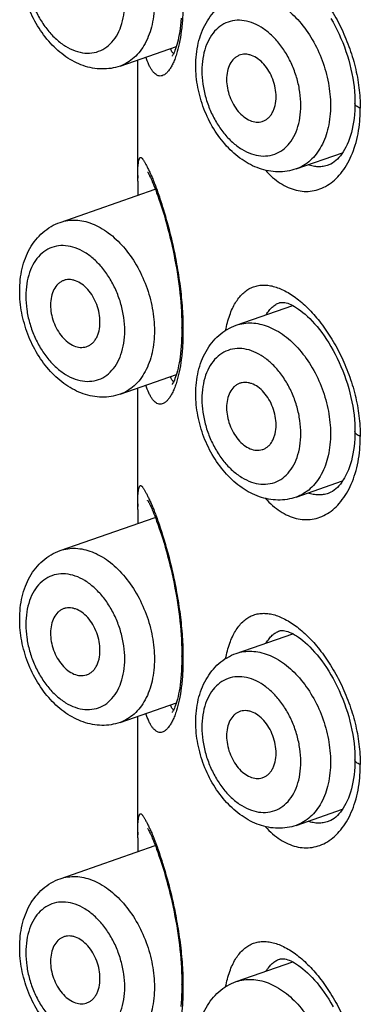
# Model space of a CAD drawing. Header units: millimetres. Extents: x 46 to 1053, y -1019 to 1364.
# Tile 10 of 31: x 162 to 167, y 50 to 64. Entities that reach past the tile are written whole.
import ezdxf

# ---------------------------------------------------------------- set-up
doc = ezdxf.new("R2010")
doc.units = ezdxf.units.MM
doc.header["$LTSCALE"] = 23.1
doc.layers.get('0').update_dxf_attribs({"linetype": 'CONTINUOUS'})

msp = doc.modelspace()

# ---------------------------------------------------------------- linework, layer by layer
at = {"color": 7, "linetype": 'CONTINUOUS'}
for p, q in [((163.467, 63.063), (164.272, 63.343)), ((163.719, 61.418), (163.719, 63.151)), ((165.984, 61.594), (166.648, 61.825)), ((166.444, 61.648), (166.443, 61.648)), ((163.719, 61.498), (163.719, 61.46)), ((162.611, 60.831), (163.971, 61.305)), ((163.719, 61.418), (163.721, 61.218)), ((165.128, 59.362), (165.935, 59.644)), ((165.745, 59.683), (165.745, 59.683)), ((163.467, 58.376), (164.272, 58.657)), ((163.719, 56.732), (163.719, 58.464)), ((165.984, 56.907), (166.648, 57.139)), ((166.444, 56.962), (166.443, 56.961)), ((163.719, 56.812), (163.719, 56.773)), ((163.719, 56.732), (163.721, 56.532)), ((162.611, 56.145), (163.971, 56.619)), ((165.745, 54.997), (165.745, 54.997)), ((165.128, 54.676), (165.935, 54.957)), ((163.467, 53.69), (164.272, 53.97)), ((163.719, 52.045), (163.719, 53.778)), ((165.984, 52.221), (166.648, 52.452)), ((166.444, 52.275), (166.443, 52.275)), ((163.719, 52.125), (163.719, 52.087)), ((163.719, 52.045), (163.721, 51.845)), ((162.611, 51.459), (163.971, 51.933)), ((165.128, 49.99), (165.935, 50.271)), ((165.745, 50.31), (165.745, 50.311))]:
    msp.add_line(p, q, dxfattribs=at)
for points in [[(164.341, 63.747), (164.336, 63.696), (164.331, 63.646), (164.325, 63.599), (164.319, 63.554), (164.312, 63.512), (164.304, 63.472), (164.296, 63.434), (164.287, 63.398), (164.278, 63.365), (164.269, 63.336), (164.261, 63.309), (164.252, 63.286), (164.244, 63.266), (164.237, 63.249), (164.23, 63.234), (164.223, 63.223), (164.218, 63.214), (164.214, 63.208), (164.212, 63.204), (164.211, 63.204)], [(166.482, 63.744), (166.513, 63.689), (166.543, 63.633), (166.572, 63.576), (166.599, 63.518), (166.625, 63.458), (166.65, 63.397), (166.674, 63.336), (166.696, 63.273), (166.717, 63.21), (166.736, 63.146), (166.753, 63.083), (166.768, 63.019), (166.782, 62.955), (166.794, 62.891), (166.803, 62.827), (166.812, 62.764), (166.818, 62.701), (166.822, 62.639), (166.824, 62.579), (166.825, 62.53)], [(166.825, 62.53), (166.824, 62.484), (166.822, 62.427), (166.818, 62.371), (166.813, 62.316), (166.805, 62.263), (166.796, 62.212), (166.786, 62.162), (166.774, 62.114), (166.761, 62.069), (166.747, 62.026), (166.731, 61.984), (166.714, 61.944), (166.696, 61.906), (166.677, 61.871), (166.658, 61.839), (166.637, 61.809), (166.617, 61.781), (166.595, 61.756), (166.573, 61.733), (166.55, 61.712), (166.527, 61.693), (166.503, 61.677), (166.479, 61.663), (166.453, 61.652), (166.443, 61.648)], [(163.861, 61.548), (163.861, 61.548), (163.861, 61.548), (163.862, 61.546), (163.864, 61.543), (163.867, 61.538), (163.871, 61.532), (163.875, 61.523), (163.881, 61.513), (163.887, 61.501), (163.894, 61.487), (163.901, 61.472), (163.91, 61.454), (163.919, 61.433), (163.928, 61.411), (163.939, 61.386), (163.95, 61.358), (163.963, 61.326), (163.976, 61.292), (163.99, 61.253), (164.006, 61.209), (164.023, 61.161), (164.041, 61.109), (164.059, 61.054), (164.077, 60.997), (164.095, 60.938), (164.112, 60.879), (164.13, 60.817), (164.147, 60.755), (164.163, 60.691), (164.18, 60.626), (164.196, 60.56), (164.211, 60.493), (164.225, 60.427), (164.239, 60.36), (164.252, 60.293), (164.265, 60.225), (164.277, 60.157), (164.288, 60.089), (164.298, 60.022), (164.307, 59.954), (164.316, 59.887), (164.323, 59.821), (164.33, 59.755), (164.336, 59.69), (164.34, 59.625), (164.344, 59.561), (164.347, 59.498), (164.349, 59.435), (164.351, 59.375), (164.351, 59.328)], [(165.745, 59.683), (165.75, 59.685), (165.761, 59.687), (165.774, 59.689), (165.788, 59.689), (165.805, 59.688), (165.823, 59.685), (165.842, 59.681), (165.863, 59.675), (165.885, 59.667), (165.909, 59.657), (165.935, 59.644), (165.962, 59.629), (165.991, 59.612), (166.02, 59.592), (166.051, 59.57), (166.082, 59.545), (166.114, 59.518), (166.147, 59.488), (166.18, 59.456), (166.214, 59.42), (166.248, 59.383), (166.283, 59.343), (166.317, 59.3), (166.351, 59.256), (166.385, 59.209), (166.417, 59.16), (166.45, 59.11), (166.482, 59.057), (166.513, 59.003), (166.543, 58.947), (166.572, 58.89), (166.599, 58.831), (166.625, 58.772), (166.65, 58.711), (166.674, 58.649), (166.696, 58.587), (166.717, 58.524), (166.736, 58.46), (166.753, 58.396), (166.768, 58.332), (166.782, 58.268), (166.794, 58.205), (166.803, 58.141), (166.812, 58.078), (166.818, 58.015), (166.822, 57.953), (166.824, 57.892), (166.825, 57.844)], [(164.351, 59.328), (164.351, 59.282), (164.349, 59.225), (164.347, 59.169), (164.345, 59.114), (164.341, 59.061), (164.336, 59.009), (164.331, 58.96), (164.325, 58.913), (164.319, 58.868), (164.312, 58.826), (164.304, 58.785), (164.296, 58.747), (164.287, 58.712), (164.278, 58.679), (164.269, 58.649), (164.261, 58.623), (164.252, 58.6), (164.244, 58.579), (164.237, 58.562), (164.23, 58.548), (164.223, 58.536), (164.218, 58.528), (164.214, 58.522), (164.212, 58.518), (164.211, 58.517)], [(166.825, 57.844), (166.824, 57.797), (166.822, 57.74), (166.818, 57.684), (166.813, 57.63), (166.805, 57.577), (166.796, 57.526), (166.786, 57.476), (166.774, 57.428), (166.761, 57.383), (166.747, 57.339), (166.731, 57.298), (166.714, 57.258), (166.696, 57.22), (166.677, 57.185), (166.658, 57.153), (166.637, 57.123), (166.617, 57.095), (166.595, 57.07), (166.573, 57.046), (166.55, 57.025), (166.527, 57.007), (166.503, 56.99), (166.479, 56.977), (166.453, 56.965), (166.443, 56.961)], [(163.861, 56.861), (163.861, 56.862), (163.861, 56.861), (163.862, 56.86), (163.864, 56.857), (163.867, 56.852), (163.871, 56.845), (163.875, 56.837), (163.881, 56.827), (163.887, 56.815), (163.894, 56.801), (163.901, 56.785), (163.91, 56.767), (163.919, 56.747), (163.928, 56.724), (163.939, 56.699), (163.95, 56.671), (163.963, 56.64), (163.976, 56.605), (163.99, 56.566), (164.006, 56.523), (164.023, 56.474), (164.041, 56.422), (164.059, 56.367), (164.077, 56.31), (164.095, 56.252), (164.112, 56.192), (164.13, 56.131), (164.147, 56.068), (164.163, 56.004), (164.18, 55.939), (164.196, 55.873), (164.211, 55.807), (164.225, 55.74), (164.239, 55.673), (164.252, 55.606), (164.265, 55.539), (164.277, 55.471), (164.288, 55.403), (164.298, 55.335), (164.307, 55.268), (164.316, 55.201), (164.323, 55.135), (164.33, 55.069), (164.336, 55.003), (164.34, 54.939), (164.344, 54.874), (164.347, 54.811), (164.349, 54.749), (164.351, 54.689), (164.351, 54.641)], [(165.745, 54.997), (165.75, 54.998), (165.761, 55.001), (165.774, 55.003), (165.788, 55.003), (165.805, 55.002), (165.823, 54.999), (165.842, 54.995), (165.863, 54.988), (165.885, 54.98), (165.909, 54.97), (165.935, 54.958), (165.962, 54.943), (165.991, 54.925), (166.02, 54.906), (166.051, 54.883), (166.082, 54.859), (166.114, 54.831), (166.147, 54.802), (166.18, 54.769), (166.214, 54.734), (166.248, 54.696), (166.283, 54.656), (166.317, 54.614), (166.351, 54.569), (166.385, 54.523), (166.417, 54.474), (166.45, 54.424), (166.482, 54.371), (166.513, 54.317), (166.543, 54.261), (166.572, 54.203), (166.599, 54.145), (166.625, 54.085), (166.65, 54.025), (166.674, 53.963), (166.696, 53.9), (166.717, 53.837), (166.736, 53.774), (166.753, 53.71), (166.768, 53.646), (166.782, 53.582), (166.794, 53.518), (166.803, 53.454), (166.812, 53.391), (166.818, 53.329), (166.822, 53.267), (166.824, 53.206), (166.825, 53.157)], [(164.351, 54.641), (164.351, 54.596), (164.349, 54.538), (164.347, 54.482), (164.345, 54.427), (164.341, 54.374), (164.336, 54.323), (164.331, 54.274), (164.325, 54.226), (164.319, 54.182), (164.312, 54.139), (164.304, 54.099), (164.296, 54.061), (164.287, 54.025), (164.278, 53.992), (164.269, 53.963), (164.261, 53.936), (164.252, 53.913), (164.244, 53.893), (164.237, 53.876), (164.23, 53.861), (164.223, 53.85), (164.218, 53.841), (164.214, 53.835), (164.212, 53.832), (164.211, 53.831)], [(166.825, 53.157), (166.824, 53.111), (166.822, 53.054), (166.818, 52.998), (166.813, 52.944), (166.805, 52.891), (166.796, 52.839), (166.786, 52.789), (166.774, 52.742), (166.761, 52.696), (166.747, 52.653), (166.731, 52.611), (166.714, 52.571), (166.696, 52.534), (166.677, 52.499), (166.658, 52.466), (166.637, 52.436), (166.617, 52.409), (166.595, 52.383), (166.573, 52.36), (166.55, 52.339), (166.527, 52.32), (166.503, 52.304), (166.479, 52.29), (166.453, 52.279), (166.443, 52.275)], [(163.861, 52.175), (163.861, 52.175), (163.861, 52.175), (163.862, 52.173), (163.864, 52.17), (163.867, 52.165), (163.871, 52.159), (163.875, 52.151), (163.881, 52.14), (163.887, 52.128), (163.894, 52.115), (163.901, 52.099), (163.91, 52.081), (163.919, 52.061), (163.928, 52.038), (163.939, 52.013), (163.95, 51.985), (163.963, 51.954), (163.976, 51.919), (163.99, 51.88), (164.006, 51.836), (164.023, 51.788), (164.041, 51.736), (164.059, 51.681), (164.077, 51.624), (164.095, 51.566), (164.112, 51.506), (164.13, 51.445), (164.147, 51.382), (164.163, 51.318), (164.18, 51.253), (164.196, 51.187), (164.211, 51.121), (164.225, 51.054), (164.239, 50.987), (164.252, 50.92), (164.265, 50.852), (164.277, 50.784), (164.288, 50.717), (164.298, 50.649), (164.307, 50.581), (164.316, 50.515), (164.323, 50.448), (164.33, 50.382), (164.336, 50.317), (164.34, 50.252), (164.344, 50.188), (164.347, 50.125), (164.349, 50.063), (164.351, 50.002), (164.351, 49.955)], [(165.745, 50.31), (165.75, 50.312), (165.761, 50.315), (165.774, 50.316), (165.788, 50.317), (165.805, 50.315), (165.823, 50.313), (165.842, 50.308), (165.863, 50.302), (165.885, 50.294), (165.909, 50.284), (165.935, 50.271), (165.962, 50.256), (165.991, 50.239), (166.02, 50.219), (166.051, 50.197), (166.082, 50.172), (166.114, 50.145), (166.147, 50.115), (166.18, 50.083), (166.214, 50.048), (166.248, 50.01), (166.283, 49.97), (166.317, 49.927), (166.351, 49.883), (166.385, 49.836), (166.417, 49.788), (166.45, 49.737), (166.482, 49.685), (166.513, 49.63)], [(164.351, 49.955), (164.351, 49.909), (164.349, 49.852), (164.347, 49.796), (164.345, 49.741), (164.341, 49.688), (164.336, 49.636)]]:
    msp.add_lwpolyline(points, dxfattribs=at)
for points, knots in [([(163.467, 63.063), (163.425, 63.048), (163.338, 63.026), (163.205, 63.017), (163.071, 63.031), (162.939, 63.066), (162.811, 63.122), (162.648, 63.22), (162.461, 63.387), (162.278, 63.634), (162.14, 63.918), (162.053, 64.223), (162.032, 64.433), (162.032, 64.537)], [0, 0, 0, 0, 0.056124, 0.112442, 0.169192, 0.226662, 0.285168, 0.344995, 0.469096, 0.599231, 0.733363, 0.868139, 1, 1, 1, 1]), ([(164.976, 63.975), (164.991, 64.049), (165.018, 64.155), (165.07, 64.284), (165.126, 64.391), (165.195, 64.481), (165.277, 64.548), (165.341, 64.585), (165.41, 64.61), (165.483, 64.622), (165.559, 64.622), (165.639, 64.61), (165.721, 64.586), (165.836, 64.536), (165.985, 64.443), (166.158, 64.293), (166.326, 64.103), (166.484, 63.877), (166.625, 63.622), (166.743, 63.345), (166.832, 63.054), (166.888, 62.757), (166.902, 62.558), (166.901, 62.46)], [0, 0, 0, 0, 0.061271, 0.08874, 0.114152, 0.159521, 0.180235, 0.200166, 0.219805, 0.239661, 0.260223, 0.281905, 0.305026, 0.329808, 0.384749, 0.447145, 0.51652, 0.591808, 0.671546, 0.754027, 0.837443, 0.920008, 1, 1, 1, 1]), ([(162.119, 64.463), (162.119, 64.4), (162.129, 64.272), (162.169, 64.084), (162.234, 63.899), (162.322, 63.727), (162.428, 63.574), (162.55, 63.444), (162.682, 63.343), (162.821, 63.275), (162.961, 63.243), (163.097, 63.249), (163.224, 63.295), (163.333, 63.377), (163.421, 63.491), (163.486, 63.632), (163.525, 63.795), (163.534, 63.91), (163.534, 63.97)], [0, 0, 0, 0, 0.071391, 0.145054, 0.219463, 0.293018, 0.364203, 0.431725, 0.494682, 0.552743, 0.606335, 0.656757, 0.706073, 0.756652, 0.810518, 0.868909, 0.932195, 1, 1, 1, 1]), ([(163.958, 63.97), (163.958, 63.864), (163.938, 63.662), (163.856, 63.428), (163.758, 63.275), (163.673, 63.182), (163.576, 63.109), (163.503, 63.075), (163.467, 63.063)], [0, 0, 0, 0, 0.288979, 0.549817, 0.66983, 0.783732, 0.893084, 1, 1, 1, 1]), ([(164.366, 63.981), (164.367, 63.907), (164.363, 63.766), (164.345, 63.566), (164.316, 63.389), (164.289, 63.281), (164.274, 63.232)], [0, 0, 0, 0, 0.291399, 0.558181, 0.795513, 1, 1, 1, 1]), ([(164.549, 63.068), (164.549, 63.176), (164.566, 63.336), (164.627, 63.538), (164.692, 63.676), (164.775, 63.8), (164.876, 63.907), (164.995, 63.992), (165.083, 64.033), (165.128, 64.049)], [0, 0, 0, 0, 0.266614, 0.394706, 0.519523, 0.641708, 0.762041, 0.881268, 1, 1, 1, 1]), ([(165.128, 64.049), (165.163, 64.061), (165.236, 64.079), (165.35, 64.084), (165.468, 64.068), (165.586, 64.032), (165.704, 63.975), (165.861, 63.873), (166.044, 63.699), (166.226, 63.441), (166.365, 63.144), (166.454, 62.826), (166.475, 62.608), (166.475, 62.501)], [0, 0, 0, 0, 0.047623, 0.096221, 0.146649, 0.199564, 0.255383, 0.314287, 0.440845, 0.577215, 0.71926, 0.86191, 1, 1, 1, 1]), ([(166.051, 62.501), (166.051, 62.563), (166.041, 62.691), (166.001, 62.88), (165.936, 63.064), (165.849, 63.236), (165.742, 63.39), (165.621, 63.52), (165.488, 63.621), (165.35, 63.689), (165.209, 63.721), (165.073, 63.714), (164.947, 63.669), (164.837, 63.587), (164.749, 63.472), (164.684, 63.331), (164.645, 63.169), (164.637, 63.053), (164.637, 62.994)], [0, 0, 0, 0, 0.071391, 0.145054, 0.219463, 0.293018, 0.364203, 0.431725, 0.494682, 0.552743, 0.606335, 0.656757, 0.706073, 0.756652, 0.810518, 0.868909, 0.932195, 1, 1, 1, 1]), ([(164.232, 63.24), (164.228, 63.243), (164.219, 63.251), (164.208, 63.268), (164.198, 63.29), (164.193, 63.306), (164.19, 63.314)], [0, 0, 0, 0, 0.188658, 0.415363, 0.685204, 1, 1, 1, 1]), ([(164.274, 63.232), (164.266, 63.207), (164.25, 63.16), (164.222, 63.096), (164.193, 63.042), (164.163, 62.998), (164.133, 62.964), (164.102, 62.939), (164.071, 62.923), (164.039, 62.918), (164.008, 62.924), (163.979, 62.94), (163.951, 62.965), (163.925, 62.998), (163.9, 63.037), (163.868, 63.101), (163.848, 63.154), (163.837, 63.192)], [0, 0, 0, 0, 0.102057, 0.192575, 0.271965, 0.340967, 0.400532, 0.451648, 0.495846, 0.535727, 0.575026, 0.617507, 0.665404, 0.7196, 0.780157, 0.846895, 1, 1, 1, 1]), ([(165.17, 63.216), (165.156, 63.21), (165.13, 63.196), (165.081, 63.158), (165.032, 63.089), (164.997, 62.986), (164.99, 62.91), (164.99, 62.87)], [0, 0, 0, 0, 0.106847, 0.216495, 0.450501, 0.711673, 1, 1, 1, 1]), ([(165.697, 62.624), (165.697, 62.666), (165.689, 62.751), (165.654, 62.875), (165.599, 62.99), (165.527, 63.09), (165.443, 63.168), (165.364, 63.211), (165.301, 63.229), (165.255, 63.233), (165.211, 63.229), (165.183, 63.221), (165.17, 63.216)], [0, 0, 0, 0, 0.138671, 0.28191, 0.424372, 0.560836, 0.687102, 0.800985, 0.853597, 0.903787, 0.952281, 1, 1, 1, 1]), ([(165.984, 61.594), (165.942, 61.579), (165.856, 61.557), (165.722, 61.548), (165.588, 61.562), (165.456, 61.597), (165.329, 61.653), (165.165, 61.751), (164.979, 61.918), (164.796, 62.165), (164.657, 62.449), (164.57, 62.754), (164.549, 62.964), (164.549, 63.068)], [0, 0, 0, 0, 0.056124, 0.112442, 0.169192, 0.226662, 0.285168, 0.344995, 0.469096, 0.599231, 0.733363, 0.868139, 1, 1, 1, 1]), ([(164.637, 62.994), (164.637, 62.931), (164.646, 62.803), (164.687, 62.614), (164.752, 62.43), (164.839, 62.258), (164.945, 62.105), (165.067, 61.975), (165.199, 61.874), (165.338, 61.806), (165.478, 61.774), (165.615, 61.78), (165.741, 61.826), (165.85, 61.908), (165.939, 62.022), (166.003, 62.163), (166.043, 62.326), (166.051, 62.441), (166.051, 62.501)], [0, 0, 0, 0, 0.071391, 0.145054, 0.219463, 0.293018, 0.364203, 0.431725, 0.494682, 0.552743, 0.606335, 0.656757, 0.706073, 0.756652, 0.810518, 0.868909, 0.932195, 1, 1, 1, 1]), ([(164.99, 62.87), (164.99, 62.83), (164.998, 62.747), (165.031, 62.627), (165.083, 62.514), (165.152, 62.415), (165.232, 62.336), (165.32, 62.283), (165.398, 62.262), (165.457, 62.262), (165.485, 62.268), (165.499, 62.272)], [0, 0, 0, 0, 0.137614, 0.279779, 0.421505, 0.557869, 0.684798, 0.799936, 0.903607, 0.952384, 1, 1, 1, 1]), ([(165.499, 62.272), (165.513, 62.276), (165.542, 62.288), (165.582, 62.316), (165.616, 62.351), (165.645, 62.395), (165.668, 62.445), (165.691, 62.521), (165.697, 62.582), (165.697, 62.624)], [0, 0, 0, 0, 0.107086, 0.216203, 0.329678, 0.449268, 0.576045, 0.710397, 1, 1, 1, 1]), ([(165.544, 61.575), (165.576, 61.539), (165.644, 61.473), (165.753, 61.39), (165.866, 61.328), (165.981, 61.287), (166.098, 61.27), (166.214, 61.275), (166.327, 61.305), (166.435, 61.358), (166.536, 61.433), (166.627, 61.53), (166.708, 61.647), (166.777, 61.782), (166.832, 61.933), (166.872, 62.099), (166.892, 62.245), (166.9, 62.367), (166.901, 62.429), (166.901, 62.46)], [0, 0, 0, 0, 0.06495, 0.125751, 0.182854, 0.236924, 0.288895, 0.339922, 0.391268, 0.444179, 0.49973, 0.558755, 0.621816, 0.689184, 0.760894, 0.836803, 0.916632, 0.957918, 1, 1, 1, 1]), ([(166.475, 62.501), (166.475, 62.395), (166.456, 62.193), (166.374, 61.959), (166.276, 61.806), (166.19, 61.713), (166.093, 61.64), (166.021, 61.606), (165.984, 61.594)], [0, 0, 0, 0, 0.288979, 0.549817, 0.66983, 0.783732, 0.893084, 1, 1, 1, 1]), ([(166.901, 62.46), (166.89, 62.465), (166.87, 62.474), (166.849, 62.488), (166.836, 62.501), (166.83, 62.511), (166.826, 62.52), (166.825, 62.527), (166.825, 62.53)], [0, 0, 0, 0, 0.330462, 0.601555, 0.71611, 0.81855, 0.911798, 1, 1, 1, 1]), ([(163.719, 61.498), (163.719, 61.52), (163.72, 61.559), (163.722, 61.613), (163.726, 61.658), (163.73, 61.69), (163.734, 61.712), (163.738, 61.726), (163.742, 61.738), (163.746, 61.747), (163.751, 61.754), (163.757, 61.758), (163.764, 61.759), (163.771, 61.755), (163.778, 61.749), (163.786, 61.741), (163.794, 61.73), (163.803, 61.717), (163.812, 61.701), (163.825, 61.677), (163.844, 61.643), (163.867, 61.597), (163.893, 61.544), (163.92, 61.483), (163.95, 61.412), (163.98, 61.332), (164.025, 61.207), (164.083, 61.028), (164.153, 60.789), (164.22, 60.521), (164.279, 60.228), (164.327, 59.92), (164.359, 59.607), (164.367, 59.397), (164.366, 59.295)], [0, 0, 0, 0, 0.022997, 0.041728, 0.057189, 0.070312, 0.076023, 0.081077, 0.085425, 0.089036, 0.09193, 0.094251, 0.096397, 0.098924, 0.102152, 0.10618, 0.111009, 0.116607, 0.122928, 0.129916, 0.145668, 0.163742, 0.184439, 0.20807, 0.234915, 0.26519, 0.298852, 0.375561, 0.46359, 0.561641, 0.667825, 0.77903, 0.891282, 1, 1, 1, 1]), ([(166.443, 61.648), (166.42, 61.64), (166.373, 61.628), (166.3, 61.623), (166.226, 61.631), (166.178, 61.644), (166.154, 61.653)], [0, 0, 0, 0, 0.249292, 0.495802, 0.744503, 1, 1, 1, 1]), ([(162.032, 59.85), (162.032, 59.958), (162.048, 60.119), (162.11, 60.321), (162.174, 60.459), (162.258, 60.583), (162.359, 60.689), (162.477, 60.775), (162.565, 60.816), (162.611, 60.831)], [0, 0, 0, 0, 0.266614, 0.394706, 0.519523, 0.641708, 0.762041, 0.881268, 1, 1, 1, 1]), ([(162.611, 60.831), (162.646, 60.843), (162.719, 60.861), (162.833, 60.867), (162.951, 60.851), (163.069, 60.814), (163.187, 60.758), (163.344, 60.655), (163.527, 60.482), (163.709, 60.224), (163.848, 59.926), (163.936, 59.609), (163.958, 59.391), (163.958, 59.283)], [0, 0, 0, 0, 0.047623, 0.096221, 0.146649, 0.199564, 0.255383, 0.314287, 0.440845, 0.577215, 0.71926, 0.86191, 1, 1, 1, 1]), ([(163.534, 59.283), (163.534, 59.346), (163.524, 59.474), (163.484, 59.663), (163.419, 59.847), (163.331, 60.019), (163.225, 60.173), (163.103, 60.302), (162.971, 60.403), (162.832, 60.471), (162.692, 60.503), (162.556, 60.497), (162.43, 60.451), (162.32, 60.369), (162.232, 60.255), (162.167, 60.114), (162.128, 59.951), (162.119, 59.836), (162.119, 59.776)], [0, 0, 0, 0, 0.071391, 0.145054, 0.219463, 0.293018, 0.364203, 0.431725, 0.494682, 0.552743, 0.606335, 0.656757, 0.706073, 0.756652, 0.810518, 0.868909, 0.932195, 1, 1, 1, 1]), ([(162.652, 59.998), (162.639, 59.993), (162.612, 59.979), (162.564, 59.94), (162.515, 59.871), (162.48, 59.768), (162.473, 59.693), (162.473, 59.653)], [0, 0, 0, 0, 0.106847, 0.216495, 0.450501, 0.711673, 1, 1, 1, 1]), ([(163.18, 59.407), (163.18, 59.448), (163.172, 59.534), (163.137, 59.657), (163.082, 59.773), (163.01, 59.873), (162.926, 59.951), (162.847, 59.994), (162.784, 60.011), (162.738, 60.016), (162.694, 60.012), (162.666, 60.004), (162.652, 59.998)], [0, 0, 0, 0, 0.138671, 0.28191, 0.424372, 0.560836, 0.687102, 0.800985, 0.853597, 0.903787, 0.952281, 1, 1, 1, 1]), ([(164.976, 59.289), (164.991, 59.363), (165.018, 59.468), (165.07, 59.598), (165.126, 59.705), (165.195, 59.795), (165.277, 59.862), (165.341, 59.899), (165.41, 59.924), (165.483, 59.936), (165.559, 59.936), (165.639, 59.924), (165.721, 59.899), (165.836, 59.85), (165.985, 59.757), (166.158, 59.606), (166.326, 59.416), (166.484, 59.191), (166.625, 58.936), (166.743, 58.659), (166.832, 58.367), (166.888, 58.071), (166.902, 57.872), (166.901, 57.774)], [0, 0, 0, 0, 0.061271, 0.08874, 0.114152, 0.159521, 0.180235, 0.200166, 0.219805, 0.239661, 0.260223, 0.281905, 0.305026, 0.329808, 0.384749, 0.447145, 0.51652, 0.591808, 0.671546, 0.754027, 0.837443, 0.920008, 1, 1, 1, 1]), ([(163.467, 58.376), (163.425, 58.362), (163.338, 58.34), (163.205, 58.331), (163.071, 58.345), (162.939, 58.38), (162.811, 58.435), (162.648, 58.534), (162.461, 58.7), (162.278, 58.947), (162.14, 59.231), (162.053, 59.536), (162.032, 59.746), (162.032, 59.85)], [0, 0, 0, 0, 0.056124, 0.112442, 0.169192, 0.226662, 0.285168, 0.344995, 0.469096, 0.599231, 0.733363, 0.868139, 1, 1, 1, 1]), ([(162.119, 59.776), (162.119, 59.714), (162.129, 59.586), (162.169, 59.397), (162.234, 59.213), (162.322, 59.041), (162.428, 58.887), (162.55, 58.757), (162.682, 58.656), (162.821, 58.588), (162.961, 58.556), (163.097, 58.563), (163.224, 58.608), (163.333, 58.69), (163.421, 58.805), (163.486, 58.946), (163.525, 59.108), (163.534, 59.224), (163.534, 59.283)], [0, 0, 0, 0, 0.071391, 0.145054, 0.219463, 0.293018, 0.364203, 0.431725, 0.494682, 0.552743, 0.606335, 0.656757, 0.706073, 0.756652, 0.810518, 0.868909, 0.932195, 1, 1, 1, 1]), ([(162.473, 59.653), (162.473, 59.612), (162.481, 59.53), (162.514, 59.409), (162.566, 59.296), (162.634, 59.198), (162.715, 59.119), (162.803, 59.065), (162.881, 59.045), (162.94, 59.045), (162.968, 59.051), (162.981, 59.055)], [0, 0, 0, 0, 0.137614, 0.279779, 0.421505, 0.557869, 0.684798, 0.799936, 0.903607, 0.952384, 1, 1, 1, 1]), ([(165.557, 59.512), (165.569, 59.533), (165.595, 59.572), (165.64, 59.621), (165.69, 59.659), (165.726, 59.677), (165.745, 59.683)], [0, 0, 0, 0, 0.278534, 0.533568, 0.771375, 1, 1, 1, 1]), ([(162.981, 59.055), (162.996, 59.059), (163.025, 59.071), (163.065, 59.098), (163.099, 59.134), (163.128, 59.177), (163.151, 59.227), (163.174, 59.303), (163.18, 59.365), (163.18, 59.407)], [0, 0, 0, 0, 0.107086, 0.216203, 0.329678, 0.449268, 0.576045, 0.710397, 1, 1, 1, 1]), ([(164.549, 58.381), (164.549, 58.489), (164.566, 58.65), (164.627, 58.852), (164.692, 58.99), (164.775, 59.114), (164.876, 59.22), (164.995, 59.306), (165.083, 59.347), (165.128, 59.362)], [0, 0, 0, 0, 0.266614, 0.394706, 0.519523, 0.641708, 0.762041, 0.881268, 1, 1, 1, 1]), ([(165.128, 59.362), (165.163, 59.374), (165.236, 59.392), (165.35, 59.398), (165.468, 59.382), (165.586, 59.345), (165.704, 59.289), (165.861, 59.186), (166.044, 59.013), (166.226, 58.755), (166.365, 58.457), (166.454, 58.14), (166.475, 57.922), (166.475, 57.814)], [0, 0, 0, 0, 0.047623, 0.096221, 0.146649, 0.199564, 0.255383, 0.314287, 0.440845, 0.577215, 0.71926, 0.86191, 1, 1, 1, 1]), ([(163.958, 59.283), (163.958, 59.178), (163.938, 58.976), (163.856, 58.742), (163.758, 58.589), (163.673, 58.496), (163.576, 58.423), (163.503, 58.389), (163.467, 58.376)], [0, 0, 0, 0, 0.288979, 0.549817, 0.66983, 0.783732, 0.893084, 1, 1, 1, 1]), ([(164.366, 59.295), (164.367, 59.221), (164.363, 59.08), (164.345, 58.88), (164.316, 58.703), (164.289, 58.595), (164.274, 58.545)], [0, 0, 0, 0, 0.291399, 0.558181, 0.795513, 1, 1, 1, 1]), ([(164.366, 59.295), (164.362, 59.299), (164.354, 59.309), (164.351, 59.322), (164.351, 59.328)], [0, 0, 0, 0, 0.537662, 1, 1, 1, 1]), ([(166.051, 57.814), (166.051, 57.877), (166.041, 58.005), (166.001, 58.194), (165.936, 58.378), (165.849, 58.55), (165.742, 58.704), (165.621, 58.833), (165.488, 58.934), (165.35, 59.002), (165.209, 59.034), (165.073, 59.028), (164.947, 58.982), (164.837, 58.9), (164.749, 58.786), (164.684, 58.645), (164.645, 58.482), (164.637, 58.367), (164.637, 58.307)], [0, 0, 0, 0, 0.071391, 0.145054, 0.219463, 0.293018, 0.364203, 0.431725, 0.494682, 0.552743, 0.606335, 0.656757, 0.706073, 0.756652, 0.810518, 0.868909, 0.932195, 1, 1, 1, 1]), ([(164.232, 58.553), (164.228, 58.556), (164.219, 58.565), (164.208, 58.582), (164.198, 58.603), (164.193, 58.619), (164.19, 58.628)], [0, 0, 0, 0, 0.188658, 0.415363, 0.685204, 1, 1, 1, 1]), ([(164.274, 58.545), (164.266, 58.521), (164.25, 58.474), (164.222, 58.41), (164.193, 58.356), (164.163, 58.312), (164.133, 58.277), (164.102, 58.252), (164.071, 58.237), (164.039, 58.231), (164.008, 58.237), (163.979, 58.254), (163.951, 58.279), (163.925, 58.311), (163.9, 58.351), (163.868, 58.415), (163.848, 58.468), (163.837, 58.505)], [0, 0, 0, 0, 0.102057, 0.192575, 0.271965, 0.340967, 0.400532, 0.451648, 0.495846, 0.535727, 0.575026, 0.617507, 0.665404, 0.7196, 0.780157, 0.846895, 1, 1, 1, 1]), ([(165.17, 58.529), (165.156, 58.524), (165.13, 58.51), (165.081, 58.471), (165.032, 58.402), (164.997, 58.299), (164.99, 58.224), (164.99, 58.184)], [0, 0, 0, 0, 0.106847, 0.216495, 0.450501, 0.711673, 1, 1, 1, 1]), ([(165.697, 57.938), (165.697, 57.979), (165.689, 58.065), (165.654, 58.188), (165.599, 58.304), (165.527, 58.404), (165.443, 58.482), (165.364, 58.525), (165.301, 58.542), (165.255, 58.547), (165.211, 58.543), (165.183, 58.535), (165.17, 58.529)], [0, 0, 0, 0, 0.138671, 0.28191, 0.424372, 0.560836, 0.687102, 0.800985, 0.853597, 0.903787, 0.952281, 1, 1, 1, 1]), ([(165.984, 56.907), (165.942, 56.893), (165.856, 56.871), (165.722, 56.862), (165.588, 56.876), (165.456, 56.911), (165.329, 56.966), (165.165, 57.065), (164.979, 57.231), (164.796, 57.478), (164.657, 57.762), (164.57, 58.067), (164.549, 58.277), (164.549, 58.381)], [0, 0, 0, 0, 0.056124, 0.112442, 0.169192, 0.226662, 0.285168, 0.344995, 0.469096, 0.599231, 0.733363, 0.868139, 1, 1, 1, 1]), ([(164.637, 58.307), (164.637, 58.245), (164.646, 58.117), (164.687, 57.928), (164.752, 57.744), (164.839, 57.572), (164.945, 57.418), (165.067, 57.288), (165.199, 57.187), (165.338, 57.119), (165.478, 57.087), (165.615, 57.094), (165.741, 57.139), (165.85, 57.221), (165.939, 57.336), (166.003, 57.477), (166.043, 57.639), (166.051, 57.755), (166.051, 57.814)], [0, 0, 0, 0, 0.071391, 0.145054, 0.219463, 0.293018, 0.364203, 0.431725, 0.494682, 0.552743, 0.606335, 0.656757, 0.706073, 0.756652, 0.810518, 0.868909, 0.932195, 1, 1, 1, 1]), ([(164.99, 58.184), (164.99, 58.143), (164.998, 58.061), (165.031, 57.94), (165.083, 57.827), (165.152, 57.729), (165.232, 57.65), (165.32, 57.596), (165.398, 57.576), (165.457, 57.576), (165.485, 57.582), (165.499, 57.586)], [0, 0, 0, 0, 0.137614, 0.279779, 0.421505, 0.557869, 0.684798, 0.799936, 0.903607, 0.952384, 1, 1, 1, 1]), ([(165.499, 57.586), (165.513, 57.59), (165.542, 57.602), (165.582, 57.629), (165.616, 57.665), (165.645, 57.708), (165.668, 57.758), (165.691, 57.834), (165.697, 57.896), (165.697, 57.938)], [0, 0, 0, 0, 0.107086, 0.216203, 0.329678, 0.449268, 0.576045, 0.710397, 1, 1, 1, 1]), ([(166.475, 57.814), (166.475, 57.709), (166.456, 57.507), (166.374, 57.273), (166.276, 57.12), (166.19, 57.027), (166.093, 56.954), (166.021, 56.92), (165.984, 56.907)], [0, 0, 0, 0, 0.288979, 0.549817, 0.66983, 0.783732, 0.893084, 1, 1, 1, 1]), ([(166.901, 57.774), (166.89, 57.778), (166.87, 57.787), (166.849, 57.802), (166.836, 57.815), (166.83, 57.824), (166.826, 57.834), (166.825, 57.84), (166.825, 57.844)], [0, 0, 0, 0, 0.330462, 0.601555, 0.71611, 0.81855, 0.911798, 1, 1, 1, 1]), ([(165.544, 56.889), (165.576, 56.853), (165.644, 56.787), (165.753, 56.704), (165.866, 56.641), (165.981, 56.601), (166.098, 56.583), (166.214, 56.589), (166.327, 56.619), (166.435, 56.671), (166.536, 56.747), (166.627, 56.844), (166.708, 56.961), (166.777, 57.096), (166.832, 57.247), (166.872, 57.412), (166.892, 57.558), (166.9, 57.68), (166.901, 57.743), (166.901, 57.774)], [0, 0, 0, 0, 0.06495, 0.125751, 0.182854, 0.236924, 0.288895, 0.339922, 0.391268, 0.444179, 0.49973, 0.558755, 0.621816, 0.689184, 0.760894, 0.836803, 0.916632, 0.957918, 1, 1, 1, 1]), ([(163.719, 56.812), (163.719, 56.833), (163.72, 56.873), (163.722, 56.927), (163.726, 56.972), (163.73, 57.004), (163.734, 57.026), (163.738, 57.04), (163.742, 57.052), (163.746, 57.061), (163.751, 57.068), (163.757, 57.072), (163.764, 57.072), (163.771, 57.069), (163.778, 57.063), (163.786, 57.054), (163.794, 57.043), (163.803, 57.03), (163.812, 57.015), (163.825, 56.991), (163.844, 56.957), (163.867, 56.911), (163.893, 56.858), (163.92, 56.796), (163.95, 56.726), (163.98, 56.645), (164.025, 56.52), (164.083, 56.342), (164.153, 56.103), (164.22, 55.834), (164.279, 55.542), (164.327, 55.233), (164.359, 54.92), (164.367, 54.711), (164.366, 54.608)], [0, 0, 0, 0, 0.022997, 0.041728, 0.057189, 0.070312, 0.076023, 0.081077, 0.085425, 0.089036, 0.09193, 0.094251, 0.096397, 0.098924, 0.102152, 0.10618, 0.111009, 0.116607, 0.122928, 0.129916, 0.145668, 0.163742, 0.184439, 0.20807, 0.234915, 0.26519, 0.298852, 0.375561, 0.46359, 0.561641, 0.667825, 0.77903, 0.891282, 1, 1, 1, 1]), ([(166.443, 56.961), (166.42, 56.953), (166.373, 56.941), (166.3, 56.936), (166.226, 56.944), (166.178, 56.958), (166.154, 56.966)], [0, 0, 0, 0, 0.249292, 0.495802, 0.744503, 1, 1, 1, 1]), ([(162.032, 55.164), (162.032, 55.272), (162.048, 55.433), (162.11, 55.634), (162.174, 55.772), (162.258, 55.896), (162.359, 56.003), (162.477, 56.088), (162.565, 56.129), (162.611, 56.145)], [0, 0, 0, 0, 0.266614, 0.394706, 0.519523, 0.641708, 0.762041, 0.881268, 1, 1, 1, 1]), ([(162.611, 56.145), (162.646, 56.157), (162.719, 56.175), (162.833, 56.18), (162.951, 56.164), (163.069, 56.128), (163.187, 56.072), (163.344, 55.969), (163.527, 55.795), (163.709, 55.537), (163.848, 55.24), (163.936, 54.922), (163.958, 54.704), (163.958, 54.597)], [0, 0, 0, 0, 0.047623, 0.096221, 0.146649, 0.199564, 0.255383, 0.314287, 0.440845, 0.577215, 0.71926, 0.86191, 1, 1, 1, 1]), ([(163.534, 54.597), (163.534, 54.66), (163.524, 54.787), (163.484, 54.976), (163.419, 55.16), (163.331, 55.332), (163.225, 55.486), (163.103, 55.616), (162.971, 55.717), (162.832, 55.785), (162.692, 55.817), (162.556, 55.81), (162.43, 55.765), (162.32, 55.683), (162.232, 55.569), (162.167, 55.427), (162.128, 55.265), (162.119, 55.149), (162.119, 55.09)], [0, 0, 0, 0, 0.071391, 0.145054, 0.219463, 0.293018, 0.364203, 0.431725, 0.494682, 0.552743, 0.606335, 0.656757, 0.706073, 0.756652, 0.810518, 0.868909, 0.932195, 1, 1, 1, 1]), ([(162.652, 55.312), (162.639, 55.306), (162.612, 55.293), (162.564, 55.254), (162.515, 55.185), (162.48, 55.082), (162.473, 55.006), (162.473, 54.967)], [0, 0, 0, 0, 0.106847, 0.216495, 0.450501, 0.711673, 1, 1, 1, 1]), ([(163.18, 54.72), (163.18, 54.762), (163.172, 54.847), (163.137, 54.971), (163.082, 55.087), (163.01, 55.187), (162.926, 55.264), (162.847, 55.307), (162.784, 55.325), (162.738, 55.329), (162.694, 55.326), (162.666, 55.317), (162.652, 55.312)], [0, 0, 0, 0, 0.138671, 0.28191, 0.424372, 0.560836, 0.687102, 0.800985, 0.853597, 0.903787, 0.952281, 1, 1, 1, 1]), ([(163.467, 53.69), (163.425, 53.675), (163.338, 53.654), (163.205, 53.645), (163.071, 53.658), (162.939, 53.694), (162.811, 53.749), (162.648, 53.848), (162.461, 54.014), (162.278, 54.261), (162.14, 54.545), (162.053, 54.85), (162.032, 55.06), (162.032, 55.164)], [0, 0, 0, 0, 0.056124, 0.112442, 0.169192, 0.226662, 0.285168, 0.344995, 0.469096, 0.599231, 0.733363, 0.868139, 1, 1, 1, 1]), ([(164.976, 54.603), (164.991, 54.676), (165.018, 54.782), (165.07, 54.912), (165.126, 55.018), (165.195, 55.109), (165.277, 55.175), (165.341, 55.212), (165.41, 55.237), (165.483, 55.249), (165.559, 55.249), (165.639, 55.237), (165.721, 55.213), (165.836, 55.163), (165.985, 55.07), (166.158, 54.92), (166.326, 54.73), (166.484, 54.504), (166.625, 54.25), (166.743, 53.972), (166.832, 53.681), (166.888, 53.385), (166.902, 53.185), (166.901, 53.088)], [0, 0, 0, 0, 0.061271, 0.08874, 0.114152, 0.159521, 0.180235, 0.200166, 0.219805, 0.239661, 0.260223, 0.281905, 0.305026, 0.329808, 0.384749, 0.447145, 0.51652, 0.591808, 0.671546, 0.754027, 0.837443, 0.920008, 1, 1, 1, 1]), ([(162.119, 55.09), (162.119, 55.027), (162.129, 54.9), (162.169, 54.711), (162.234, 54.527), (162.322, 54.355), (162.428, 54.201), (162.55, 54.071), (162.682, 53.97), (162.821, 53.902), (162.961, 53.87), (163.097, 53.876), (163.224, 53.922), (163.333, 54.004), (163.421, 54.118), (163.486, 54.259), (163.525, 54.422), (163.534, 54.537), (163.534, 54.597)], [0, 0, 0, 0, 0.071391, 0.145054, 0.219463, 0.293018, 0.364203, 0.431725, 0.494682, 0.552743, 0.606335, 0.656757, 0.706073, 0.756652, 0.810518, 0.868909, 0.932195, 1, 1, 1, 1]), ([(165.557, 54.826), (165.569, 54.847), (165.595, 54.885), (165.64, 54.935), (165.69, 54.973), (165.726, 54.99), (165.745, 54.997)], [0, 0, 0, 0, 0.278534, 0.533568, 0.771375, 1, 1, 1, 1]), ([(162.473, 54.967), (162.473, 54.926), (162.481, 54.843), (162.514, 54.723), (162.566, 54.61), (162.634, 54.511), (162.715, 54.433), (162.803, 54.379), (162.881, 54.358), (162.94, 54.359), (162.968, 54.364), (162.981, 54.368)], [0, 0, 0, 0, 0.137614, 0.279779, 0.421505, 0.557869, 0.684798, 0.799936, 0.903607, 0.952384, 1, 1, 1, 1]), ([(162.981, 54.368), (162.996, 54.373), (163.025, 54.385), (163.065, 54.412), (163.099, 54.447), (163.128, 54.491), (163.151, 54.541), (163.174, 54.617), (163.18, 54.678), (163.18, 54.72)], [0, 0, 0, 0, 0.107086, 0.216203, 0.329678, 0.449268, 0.576045, 0.710397, 1, 1, 1, 1]), ([(165.128, 54.676), (165.163, 54.688), (165.236, 54.706), (165.35, 54.711), (165.468, 54.695), (165.586, 54.659), (165.704, 54.603), (165.861, 54.5), (166.044, 54.326), (166.226, 54.068), (166.365, 53.771), (166.454, 53.453), (166.475, 53.235), (166.475, 53.128)], [0, 0, 0, 0, 0.047623, 0.096221, 0.146649, 0.199564, 0.255383, 0.314287, 0.440845, 0.577215, 0.71926, 0.86191, 1, 1, 1, 1]), ([(163.958, 54.597), (163.958, 54.491), (163.938, 54.289), (163.856, 54.055), (163.758, 53.902), (163.673, 53.809), (163.576, 53.737), (163.503, 53.703), (163.467, 53.69)], [0, 0, 0, 0, 0.288979, 0.549817, 0.66983, 0.783732, 0.893084, 1, 1, 1, 1]), ([(164.366, 54.608), (164.367, 54.535), (164.363, 54.394), (164.345, 54.193), (164.316, 54.017), (164.289, 53.908), (164.274, 53.859)], [0, 0, 0, 0, 0.291399, 0.558181, 0.795513, 1, 1, 1, 1]), ([(164.366, 54.608), (164.362, 54.613), (164.354, 54.623), (164.351, 54.636), (164.351, 54.641)], [0, 0, 0, 0, 0.537662, 1, 1, 1, 1]), ([(164.549, 53.695), (164.549, 53.803), (164.566, 53.964), (164.627, 54.165), (164.692, 54.303), (164.775, 54.427), (164.876, 54.534), (164.995, 54.619), (165.083, 54.66), (165.128, 54.676)], [0, 0, 0, 0, 0.266614, 0.394706, 0.519523, 0.641708, 0.762041, 0.881268, 1, 1, 1, 1]), ([(166.051, 53.128), (166.051, 53.191), (166.041, 53.318), (166.001, 53.507), (165.936, 53.691), (165.849, 53.863), (165.742, 54.017), (165.621, 54.147), (165.488, 54.248), (165.35, 54.316), (165.209, 54.348), (165.073, 54.341), (164.947, 54.296), (164.837, 54.214), (164.749, 54.1), (164.684, 53.958), (164.645, 53.796), (164.637, 53.68), (164.637, 53.621)], [0, 0, 0, 0, 0.071391, 0.145054, 0.219463, 0.293018, 0.364203, 0.431725, 0.494682, 0.552743, 0.606335, 0.656757, 0.706073, 0.756652, 0.810518, 0.868909, 0.932195, 1, 1, 1, 1]), ([(164.274, 53.859), (164.266, 53.834), (164.25, 53.788), (164.222, 53.724), (164.193, 53.67), (164.163, 53.626), (164.133, 53.591), (164.102, 53.566), (164.071, 53.55), (164.039, 53.545), (164.008, 53.551), (163.979, 53.567), (163.951, 53.592), (163.925, 53.625), (163.9, 53.664), (163.868, 53.728), (163.848, 53.781), (163.837, 53.819)], [0, 0, 0, 0, 0.102057, 0.192575, 0.271965, 0.340967, 0.400532, 0.451648, 0.495846, 0.535727, 0.575026, 0.617507, 0.665404, 0.7196, 0.780157, 0.846895, 1, 1, 1, 1]), ([(164.232, 53.867), (164.228, 53.87), (164.219, 53.879), (164.208, 53.895), (164.198, 53.917), (164.193, 53.933), (164.19, 53.942)], [0, 0, 0, 0, 0.188658, 0.415363, 0.685204, 1, 1, 1, 1]), ([(165.697, 53.251), (165.697, 53.293), (165.689, 53.378), (165.654, 53.502), (165.599, 53.618), (165.527, 53.718), (165.443, 53.795), (165.364, 53.838), (165.301, 53.856), (165.255, 53.86), (165.211, 53.856), (165.183, 53.848), (165.17, 53.843)], [0, 0, 0, 0, 0.138671, 0.28191, 0.424372, 0.560836, 0.687102, 0.800985, 0.853597, 0.903787, 0.952281, 1, 1, 1, 1]), ([(165.17, 53.843), (165.156, 53.837), (165.13, 53.824), (165.081, 53.785), (165.032, 53.716), (164.997, 53.613), (164.99, 53.537), (164.99, 53.498)], [0, 0, 0, 0, 0.106847, 0.216495, 0.450501, 0.711673, 1, 1, 1, 1]), ([(165.984, 52.221), (165.942, 52.206), (165.856, 52.185), (165.722, 52.176), (165.588, 52.189), (165.456, 52.225), (165.329, 52.28), (165.165, 52.379), (164.979, 52.545), (164.796, 52.792), (164.657, 53.076), (164.57, 53.381), (164.549, 53.591), (164.549, 53.695)], [0, 0, 0, 0, 0.056124, 0.112442, 0.169192, 0.226662, 0.285168, 0.344995, 0.469096, 0.599231, 0.733363, 0.868139, 1, 1, 1, 1]), ([(164.637, 53.621), (164.637, 53.558), (164.646, 53.431), (164.687, 53.242), (164.752, 53.058), (164.839, 52.886), (164.945, 52.732), (165.067, 52.602), (165.199, 52.501), (165.338, 52.433), (165.478, 52.401), (165.615, 52.407), (165.741, 52.453), (165.85, 52.535), (165.939, 52.649), (166.003, 52.79), (166.043, 52.953), (166.051, 53.068), (166.051, 53.128)], [0, 0, 0, 0, 0.071391, 0.145054, 0.219463, 0.293018, 0.364203, 0.431725, 0.494682, 0.552743, 0.606335, 0.656757, 0.706073, 0.756652, 0.810518, 0.868909, 0.932195, 1, 1, 1, 1]), ([(164.99, 53.498), (164.99, 53.457), (164.998, 53.374), (165.031, 53.254), (165.083, 53.141), (165.152, 53.042), (165.232, 52.964), (165.32, 52.91), (165.398, 52.889), (165.457, 52.89), (165.485, 52.895), (165.499, 52.899)], [0, 0, 0, 0, 0.137614, 0.279779, 0.421505, 0.557869, 0.684798, 0.799936, 0.903607, 0.952384, 1, 1, 1, 1]), ([(165.499, 52.899), (165.513, 52.904), (165.542, 52.916), (165.582, 52.943), (165.616, 52.978), (165.645, 53.022), (165.668, 53.072), (165.691, 53.148), (165.697, 53.209), (165.697, 53.251)], [0, 0, 0, 0, 0.107086, 0.216203, 0.329678, 0.449268, 0.576045, 0.710397, 1, 1, 1, 1]), ([(166.901, 53.088), (166.89, 53.092), (166.87, 53.101), (166.849, 53.116), (166.836, 53.128), (166.83, 53.138), (166.826, 53.147), (166.825, 53.154), (166.825, 53.157)], [0, 0, 0, 0, 0.330462, 0.601555, 0.71611, 0.81855, 0.911798, 1, 1, 1, 1]), ([(165.544, 52.202), (165.576, 52.166), (165.644, 52.1), (165.753, 52.017), (165.866, 51.955), (165.981, 51.915), (166.098, 51.897), (166.214, 51.903), (166.327, 51.932), (166.435, 51.985), (166.536, 52.06), (166.627, 52.157), (166.708, 52.274), (166.777, 52.409), (166.832, 52.561), (166.872, 52.726), (166.892, 52.872), (166.9, 52.994), (166.901, 53.056), (166.901, 53.088)], [0, 0, 0, 0, 0.06495, 0.125751, 0.182854, 0.236924, 0.288895, 0.339922, 0.391268, 0.444179, 0.49973, 0.558755, 0.621816, 0.689184, 0.760894, 0.836803, 0.916632, 0.957918, 1, 1, 1, 1]), ([(166.475, 53.128), (166.475, 53.022), (166.456, 52.82), (166.374, 52.586), (166.276, 52.433), (166.19, 52.34), (166.093, 52.268), (166.021, 52.234), (165.984, 52.221)], [0, 0, 0, 0, 0.288979, 0.549817, 0.66983, 0.783732, 0.893084, 1, 1, 1, 1]), ([(163.719, 52.125), (163.719, 52.147), (163.72, 52.187), (163.722, 52.241), (163.726, 52.285), (163.73, 52.317), (163.734, 52.34), (163.738, 52.354), (163.742, 52.365), (163.746, 52.374), (163.751, 52.381), (163.757, 52.386), (163.764, 52.386), (163.771, 52.383), (163.778, 52.377), (163.786, 52.368), (163.794, 52.357), (163.803, 52.344), (163.812, 52.328), (163.825, 52.305), (163.844, 52.271), (163.867, 52.225), (163.893, 52.171), (163.92, 52.11), (163.95, 52.039), (163.98, 51.959), (164.025, 51.834), (164.083, 51.655), (164.153, 51.416), (164.22, 51.148), (164.279, 50.855), (164.327, 50.547), (164.359, 50.234), (164.367, 50.025), (164.366, 49.922)], [0, 0, 0, 0, 0.022997, 0.041728, 0.057189, 0.070312, 0.076023, 0.081077, 0.085425, 0.089036, 0.09193, 0.094251, 0.096397, 0.098924, 0.102152, 0.10618, 0.111009, 0.116607, 0.122928, 0.129916, 0.145668, 0.163742, 0.184439, 0.20807, 0.234915, 0.26519, 0.298852, 0.375561, 0.46359, 0.561641, 0.667825, 0.77903, 0.891282, 1, 1, 1, 1]), ([(166.443, 52.275), (166.42, 52.267), (166.373, 52.255), (166.3, 52.25), (166.226, 52.258), (166.178, 52.271), (166.154, 52.28)], [0, 0, 0, 0, 0.249292, 0.495802, 0.744503, 1, 1, 1, 1]), ([(162.032, 50.477), (162.032, 50.585), (162.048, 50.746), (162.11, 50.948), (162.174, 51.086), (162.258, 51.21), (162.359, 51.316), (162.477, 51.402), (162.565, 51.443), (162.611, 51.459)], [0, 0, 0, 0, 0.266614, 0.394706, 0.519523, 0.641708, 0.762041, 0.881268, 1, 1, 1, 1]), ([(162.611, 51.459), (162.646, 51.471), (162.719, 51.488), (162.833, 51.494), (162.951, 51.478), (163.069, 51.442), (163.187, 51.385), (163.344, 51.283), (163.527, 51.109), (163.709, 50.851), (163.848, 50.553), (163.936, 50.236), (163.958, 50.018), (163.958, 49.911)], [0, 0, 0, 0, 0.047623, 0.096221, 0.146649, 0.199564, 0.255383, 0.314287, 0.440845, 0.577215, 0.71926, 0.86191, 1, 1, 1, 1]), ([(163.534, 49.911), (163.534, 49.973), (163.524, 50.101), (163.484, 50.29), (163.419, 50.474), (163.331, 50.646), (163.225, 50.8), (163.103, 50.929), (162.971, 51.03), (162.832, 51.098), (162.692, 51.13), (162.556, 51.124), (162.43, 51.079), (162.32, 50.996), (162.232, 50.882), (162.167, 50.741), (162.128, 50.578), (162.119, 50.463), (162.119, 50.403)], [0, 0, 0, 0, 0.071391, 0.145054, 0.219463, 0.293018, 0.364203, 0.431725, 0.494682, 0.552743, 0.606335, 0.656757, 0.706073, 0.756652, 0.810518, 0.868909, 0.932195, 1, 1, 1, 1]), ([(162.652, 50.626), (162.639, 50.62), (162.612, 50.606), (162.564, 50.567), (162.515, 50.498), (162.48, 50.395), (162.473, 50.32), (162.473, 50.28)], [0, 0, 0, 0, 0.106847, 0.216495, 0.450501, 0.711673, 1, 1, 1, 1]), ([(163.18, 50.034), (163.18, 50.076), (163.172, 50.161), (163.137, 50.285), (163.082, 50.4), (163.01, 50.5), (162.926, 50.578), (162.847, 50.621), (162.784, 50.638), (162.738, 50.643), (162.694, 50.639), (162.666, 50.631), (162.652, 50.626)], [0, 0, 0, 0, 0.138671, 0.28191, 0.424372, 0.560836, 0.687102, 0.800985, 0.853597, 0.903787, 0.952281, 1, 1, 1, 1]), ([(163.467, 49.003), (163.425, 48.989), (163.338, 48.967), (163.205, 48.958), (163.071, 48.972), (162.939, 49.007), (162.811, 49.062), (162.648, 49.161), (162.461, 49.327), (162.278, 49.575), (162.14, 49.859), (162.053, 50.163), (162.032, 50.374), (162.032, 50.477)], [0, 0, 0, 0, 0.056124, 0.112442, 0.169192, 0.226662, 0.285168, 0.344995, 0.469096, 0.599231, 0.733363, 0.868139, 1, 1, 1, 1]), ([(164.976, 49.916), (164.991, 49.99), (165.018, 50.095), (165.07, 50.225), (165.126, 50.332), (165.195, 50.422), (165.277, 50.489), (165.341, 50.526), (165.41, 50.551), (165.483, 50.563), (165.559, 50.563), (165.639, 50.551), (165.721, 50.526), (165.836, 50.477), (165.985, 50.384), (166.158, 50.233), (166.326, 50.043), (166.484, 49.818), (166.625, 49.563), (166.743, 49.286), (166.832, 48.995), (166.888, 48.698), (166.902, 48.499), (166.901, 48.401)], [0, 0, 0, 0, 0.061271, 0.08874, 0.114152, 0.159521, 0.180235, 0.200166, 0.219805, 0.239661, 0.260223, 0.281905, 0.305026, 0.329808, 0.384749, 0.447145, 0.51652, 0.591808, 0.671546, 0.754027, 0.837443, 0.920008, 1, 1, 1, 1]), ([(162.119, 50.403), (162.119, 50.341), (162.129, 50.213), (162.169, 50.024), (162.234, 49.84), (162.322, 49.668), (162.428, 49.514), (162.55, 49.385), (162.682, 49.284), (162.821, 49.216), (162.961, 49.184), (163.097, 49.19), (163.224, 49.235), (163.333, 49.318), (163.421, 49.432), (163.486, 49.573), (163.525, 49.736), (163.534, 49.851), (163.534, 49.911)], [0, 0, 0, 0, 0.071391, 0.145054, 0.219463, 0.293018, 0.364203, 0.431725, 0.494682, 0.552743, 0.606335, 0.656757, 0.706073, 0.756652, 0.810518, 0.868909, 0.932195, 1, 1, 1, 1]), ([(162.473, 50.28), (162.473, 50.24), (162.481, 50.157), (162.514, 50.037), (162.566, 49.924), (162.634, 49.825), (162.715, 49.746), (162.803, 49.693), (162.881, 49.672), (162.94, 49.672), (162.968, 49.678), (162.981, 49.682)], [0, 0, 0, 0, 0.137614, 0.279779, 0.421505, 0.557869, 0.684798, 0.799936, 0.903607, 0.952384, 1, 1, 1, 1]), ([(165.557, 50.139), (165.569, 50.16), (165.595, 50.199), (165.64, 50.249), (165.69, 50.286), (165.726, 50.304), (165.745, 50.31)], [0, 0, 0, 0, 0.278534, 0.533568, 0.771375, 1, 1, 1, 1]), ([(162.981, 49.682), (162.996, 49.686), (163.025, 49.698), (163.065, 49.725), (163.099, 49.761), (163.128, 49.804), (163.151, 49.854), (163.174, 49.931), (163.18, 49.992), (163.18, 50.034)], [0, 0, 0, 0, 0.107086, 0.216203, 0.329678, 0.449268, 0.576045, 0.710397, 1, 1, 1, 1]), ([(163.958, 49.911), (163.958, 49.805), (163.938, 49.603), (163.856, 49.369), (163.758, 49.216), (163.673, 49.123), (163.576, 49.05), (163.503, 49.016), (163.467, 49.003)], [0, 0, 0, 0, 0.288979, 0.549817, 0.66983, 0.783732, 0.893084, 1, 1, 1, 1]), ([(164.366, 49.922), (164.367, 49.848), (164.363, 49.707), (164.345, 49.507), (164.316, 49.33), (164.289, 49.222), (164.274, 49.173)], [0, 0, 0, 0, 0.291399, 0.558181, 0.795513, 1, 1, 1, 1]), ([(164.366, 49.922), (164.362, 49.927), (164.354, 49.937), (164.351, 49.949), (164.351, 49.955)], [0, 0, 0, 0, 0.537662, 1, 1, 1, 1]), ([(164.549, 49.008), (164.549, 49.116), (164.566, 49.277), (164.627, 49.479), (164.692, 49.617), (164.775, 49.741), (164.876, 49.847), (164.995, 49.933), (165.083, 49.974), (165.128, 49.99)], [0, 0, 0, 0, 0.266614, 0.394706, 0.519523, 0.641708, 0.762041, 0.881268, 1, 1, 1, 1]), ([(165.128, 49.99), (165.163, 50.002), (165.236, 50.019), (165.35, 50.025), (165.468, 50.009), (165.586, 49.973), (165.704, 49.916), (165.861, 49.814), (166.044, 49.64), (166.226, 49.382), (166.365, 49.084), (166.454, 48.767), (166.475, 48.549), (166.475, 48.442)], [0, 0, 0, 0, 0.047623, 0.096221, 0.146649, 0.199564, 0.255383, 0.314287, 0.440845, 0.577215, 0.71926, 0.86191, 1, 1, 1, 1])]:
    msp.add_open_spline(points, degree=3, knots=knots, dxfattribs=at)

doc.saveas('drawing.dxf')
